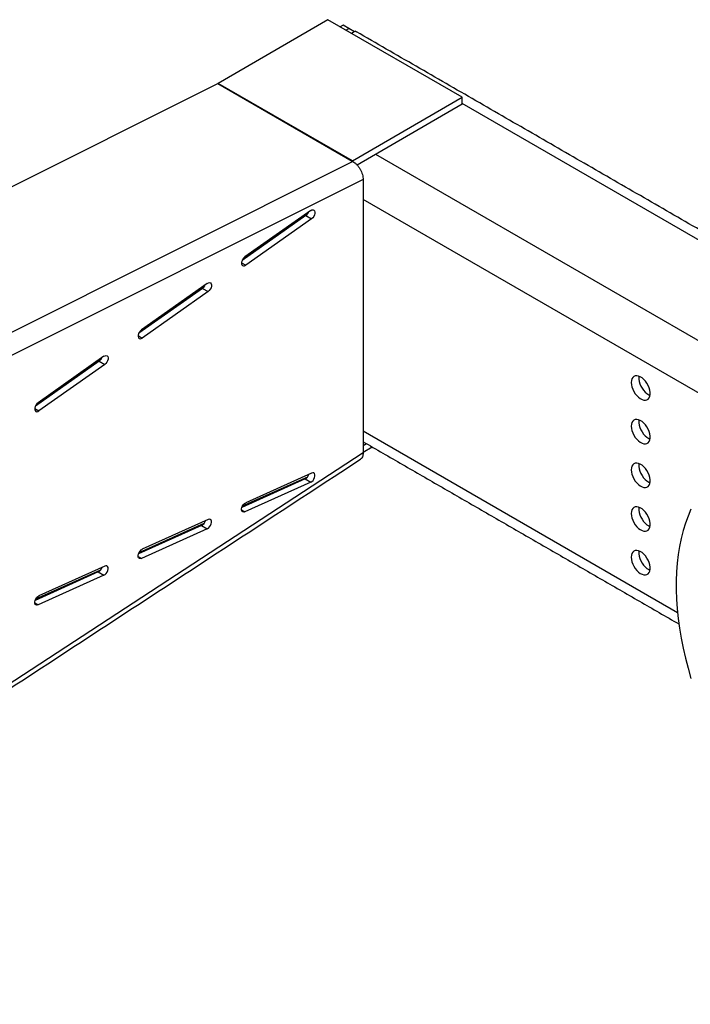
# Model space of a CAD drawing. Header units: millimetres. Extents: x 36 to 588, y 6 to 414.
# Tile 41 of 57: x 514 to 539, y 133 to 170. Entities that reach past the tile are written whole.
import ezdxf

# ---------------------------------------------------------------- set-up
doc = ezdxf.new("R2010")
doc.units = ezdxf.units.MM

msp = doc.modelspace()

# ---------------------------------------------------------------- linework, layer by layer
at = {"color": 7, "linetype": 'Continuous', "lineweight": 30}
for p, q in [((525.4512042, 169.5092903), (521.3562554, 167.1262324)), ((530.4716662, 166.6110442), (525.4512042, 169.5092903)), ((526.0311954, 169.3035393), (525.9194051, 169.2390042)), ((526.2433279, 169.1810779), (526.0311954, 169.3035393)), ((526.1315376, 169.1165427), (526.2433279, 169.1810779)), ((526.4554488, 169.0585882), (526.2433279, 169.1810779)), ((526.4863803, 169.0764276), (526.5250838, 169.0567979)), ((526.3767184, 164.2279856), (521.3562554, 167.1262324)), ((490.2195533, 151.5444896), (521.3437989, 167.1194891)), ((521.3437989, 167.1194891), (526.3642641, 164.2212436)), ((526.3767184, 164.2279856), (530.4716662, 166.6110442)), ((530.4725218, 166.366579), (530.4716662, 166.6110442)), ((526.5475554, 164.0824407), (530.4725218, 166.366579)), ((544.3982968, 158.3330561), (530.4725039, 166.3722452)), ((526.3958278, 164.2097277), (495.2485139, 148.6232168)), ((526.3642641, 164.2212436), (526.353681, 164.2159493)), ((526.353681, 164.2159493), (526.3642872, 164.2098265)), ((526.3642641, 164.2212436), (526.3636466, 164.2101944)), ((526.3642872, 164.2098265), (526.3810912, 164.218235)), ((526.3767184, 164.2279856), (526.3767606, 164.2160664)), ((526.3810912, 164.218235), (526.3958278, 164.2097277)), ((527.2377954, 164.484125), (542.9487276, 155.4143969)), ((526.7736585, 163.5295799), (495.6256054, 147.9426957)), ((526.7736585, 163.5295799), (526.7736585, 153.3185003)), ((542.1001998, 153.9447038), (526.7736596, 162.7925271)), ((524.8162345, 162.3732528), (522.3563274, 160.6393545)), ((524.6351601, 162.1890027), (522.2555111, 160.511674)), ((522.295755, 160.579714), (524.7228677, 162.2903416)), ((524.8472926, 162.0665412), (522.3873854, 160.3326429)), ((524.2967293, 161.9899991), (524.298588, 161.9517668)), ((524.6351601, 162.1890027), (524.8472926, 162.0665412)), ((523.3088356, 161.2937321), (523.3088356, 161.2541247)), ((523.5209681, 161.4432438), (523.5209681, 161.4036486)), ((522.2312872, 160.4227565), (522.3873854, 160.3326429)), ((520.7695923, 159.4643032), (518.3899433, 157.7869745)), ((518.430594, 157.8555487), (520.8575233, 159.5660485)), ((520.9506668, 159.6485558), (518.4907597, 157.914655)), ((520.6925416, 159.4099937), (520.6925416, 159.449769)), ((520.7695923, 159.4643032), (520.9817248, 159.3418417)), ((520.9817248, 159.3418417), (518.5218177, 157.6079434)), ((518.3657194, 157.698057), (518.5218177, 157.6079434)), ((514.5654372, 155.1313882), (516.9921768, 156.8417542)), ((517.0850969, 156.9238551), (514.6251898, 155.1899543)), ((516.9040246, 156.7396062), (514.5243735, 155.0622763)), ((517.116157, 156.6171447), (514.6562499, 154.8832439)), ((516.9040246, 156.7396062), (517.116157, 156.6171447)), ((514.5001517, 154.9733575), (514.6562499, 154.8832439)), ((526.7736596, 154.137194), (538.5274304, 147.3518865)), ((526.7736585, 153.5906293), (526.8959729, 153.6606705)), ((526.7736585, 153.3456654), (527.109002, 153.5376928)), ((526.7736585, 153.3185003), (495.6256054, 132.9426054)), ((522.2668802, 151.3286942), (524.7025972, 152.4242209)), ((524.8472926, 152.5574017), (522.3873854, 151.4511542)), ((524.6041021, 152.3372928), (522.2440303, 151.2759421)), ((524.8162345, 152.2148313), (522.3563274, 151.1085838)), ((524.6041021, 152.3372928), (524.8162345, 152.2148313)), ((522.2312925, 151.1807649), (522.3563274, 151.1085838)), ((520.7385343, 150.5989027), (518.3784625, 149.5375496)), ((518.4011354, 149.5899781), (520.8367723, 150.6854683)), ((520.9817248, 150.8190117), (518.5218177, 149.7127617)), ((520.7385343, 150.5989027), (520.9506668, 150.4764413)), ((520.9506668, 150.4764413), (518.4907597, 149.3701913)), ((518.3657247, 149.4423724), (518.4907597, 149.3701913)), ((516.8729645, 148.8605115), (514.5128927, 147.7991583)), ((514.5353928, 147.8512607), (516.9709454, 148.946712)), ((517.0850969, 148.73805), (514.6251898, 147.6318)), ((517.116157, 149.0806216), (514.6562499, 147.9743716)), ((516.8729645, 148.8605115), (517.0850969, 148.73805)), ((514.5001548, 147.7039811), (514.6251898, 147.6318))]:
    msp.add_line(p, q, dxfattribs=at)
at = {"color": 7, "linetype": 'Continuous', "lineweight": 30, "flags": 128}
for points in [[(524.8162345, 162.3732528), (524.8604318, 162.3963655), (524.9018221, 162.4022032), (524.9363552, 162.3901944), (524.9606507, 162.3615172), (524.9723296, 162.3189788), (524.9702497, 162.2667383), (524.9546111, 162.2099143), (524.9269501, 162.1540685), (524.8899705, 162.104665), (524.8472926, 162.0665412)], [(522.3563274, 160.6393545), (522.3136495, 160.6012307), (522.2766699, 160.5518272), (522.2490089, 160.4959814), (522.2333703, 160.4391574), (522.2312904, 160.3869193), (522.2429692, 160.3443785), (522.2672648, 160.3157013), (522.3017978, 160.3036925), (522.3431881, 160.3095302), (522.3873854, 160.3326429)], [(520.9506668, 159.6485558), (520.9948641, 159.671666), (521.0362544, 159.6775037), (521.0707874, 159.6654949), (521.095083, 159.6368177), (521.1067619, 159.5942793), (521.1046798, 159.54204), (521.0890433, 159.4852148), (521.0613823, 159.429369), (521.0244027, 159.3799655), (520.9817248, 159.3418417)], [(518.4907597, 157.914655), (518.4480818, 157.8765312), (518.4111021, 157.8271277), (518.383439, 157.7712807), (518.3678025, 157.7144579), (518.3657226, 157.6622198), (518.3774015, 157.619679), (518.4016949, 157.5910006), (518.4362301, 157.5789954), (518.4776204, 157.5848307), (518.5218177, 157.6079434)], [(517.0850969, 156.9238551), (517.1292942, 156.9469653), (517.1706866, 156.9528042), (517.2052197, 156.9407979), (517.2295152, 156.9121206), (517.241192, 156.8695786), (517.2391121, 156.8173405), (517.2234756, 156.7605153), (517.1958125, 156.7046683), (517.1588328, 156.6552672), (517.116157, 156.6171447)], [(536.7968977, 155.9447309), (536.8032872, 155.8637769), (536.8222237, 155.7783732), (536.8530247, 155.691603), (536.894573, 155.6066054), (536.9453705, 155.5264526), (537.0035795, 155.4540425), (537.067099, 155.3919874), (537.1336299, 155.3425319), (537.2007678, 155.3074681), (537.266087, 155.2880599), (537.3272294, 155.2850067), (537.3819803, 155.2984216), (537.4283629, 155.3278199), (537.4647019, 155.372137), (537.4896844, 155.4297727), (537.5024043, 155.4986439), (537.5024043, 155.5762598), (537.4896844, 155.659817), (537.4647019, 155.746297), (537.4283629, 155.8325702), (537.3819803, 155.9155208), (537.3272294, 155.9921496), (537.266087, 156.05969), (537.2007678, 156.1156978), (537.1336299, 156.1581496), (537.067099, 156.1855091), (537.0035795, 156.1967921), (536.9453705, 156.1915887), (536.894573, 156.1700853), (536.8530247, 156.1330584), (536.8222237, 156.0818502), (536.8032872, 156.0183103), (536.7968977, 155.9447309)], [(537.0857258, 156.1793631), (537.0813405, 156.1458963), (537.0813405, 156.0682804), (537.0940604, 155.9847231), (537.1190429, 155.8982432), (537.1553819, 155.81197), (537.2017645, 155.7290194), (537.2565154, 155.6523905), (537.3176578, 155.5848501), (537.382977, 155.5288424), (537.4501148, 155.4863905), (537.498019, 155.4651751)], [(514.6251898, 155.1899543), (514.582514, 155.1518317), (514.5455344, 155.1024307), (514.5178713, 155.0465812), (514.5022348, 154.9897585), (514.5001527, 154.9375191), (514.5118316, 154.8949783), (514.5361272, 154.8663011), (514.5706602, 154.8542947), (514.6120526, 154.8601336), (514.6562499, 154.8832439)], [(536.7968977, 154.3116509), (536.8032872, 154.2306968), (536.8222237, 154.1452907), (536.8530247, 154.0585205), (536.894573, 153.9735254), (536.9453705, 153.8933725), (537.0035795, 153.82096), (537.067099, 153.7589049), (537.1336299, 153.7094518), (537.2007678, 153.6743856), (537.266087, 153.6549774), (537.3272294, 153.6519242), (537.3819803, 153.6653391), (537.4283629, 153.6947374), (537.4647019, 153.7390545), (537.4896844, 153.7966902), (537.5024043, 153.8655614), (537.5024043, 153.9431797), (537.4896844, 154.026737), (537.4647019, 154.1132145), (537.4283629, 154.1994901), (537.3819803, 154.2824407), (537.3272294, 154.3590696), (537.266087, 154.42661), (537.2007678, 154.4826153), (537.1336299, 154.5250671), (537.067099, 154.552429), (537.0035795, 154.563712), (536.9453705, 154.5585062), (536.894573, 154.5370028), (536.8530247, 154.4999759), (536.8222237, 154.4487677), (536.8032872, 154.3852278), (536.7968977, 154.3116509)], [(537.0857258, 154.546283), (537.0813405, 154.5128162), (537.0813405, 154.4351979), (537.0940604, 154.3516406), (537.1190429, 154.2651607), (537.1553819, 154.1788875), (537.2017645, 154.0959369), (537.2565154, 154.019308), (537.3176578, 153.9517676), (537.382977, 153.8957599), (537.4501148, 153.8533104), (537.498019, 153.8320926)], [(536.7968977, 152.6785684), (536.8032872, 152.5976143), (536.8222237, 152.5122107), (536.8530247, 152.4254405), (536.894573, 152.3404429), (536.9453705, 152.26029), (537.0035795, 152.1878775), (537.067099, 152.1258224), (537.1336299, 152.0763693), (537.2007678, 152.0413055), (537.266087, 152.0218949), (537.3272294, 152.0188417), (537.3819803, 152.0322566), (537.4283629, 152.0616549), (537.4647019, 152.1059745), (537.4896844, 152.1636077), (537.5024043, 152.2324789), (537.5024043, 152.3100972), (537.4896844, 152.3936545), (537.4647019, 152.4801344), (537.4283629, 152.5664076), (537.3819803, 152.6493582), (537.3272294, 152.7259871), (537.266087, 152.7935275), (537.2007678, 152.8495352), (537.1336299, 152.8919846), (537.067099, 152.9193465), (537.0035795, 152.9306295), (536.9453705, 152.9254237), (536.894573, 152.9039203), (536.8530247, 152.8668959), (536.8222237, 152.8156877), (536.8032872, 152.7521453), (536.7968977, 152.6785684)], [(537.0857258, 152.9132005), (537.0813405, 152.8797337), (537.0813405, 152.8021154), (537.0940604, 152.7185581), (537.1190429, 152.6320806), (537.1553819, 152.545805), (537.2017645, 152.4628544), (537.2565154, 152.3862255), (537.3176578, 152.3186851), (537.382977, 152.2626798), (537.4501148, 152.2202279), (537.498019, 152.1990101)], [(524.8162345, 152.2148313), (524.8604318, 152.2427501), (524.9018221, 152.2847007), (524.9363552, 152.3365781), (524.9606507, 152.3933063), (524.9723296, 152.4493313), (524.9702497, 152.4991679), (524.9546111, 152.537936), (524.9269501, 152.5618451), (524.8899705, 152.5685528), (524.8472926, 152.5574017)], [(522.3563274, 151.1085838), (522.3136495, 151.0974303), (522.2766699, 151.104138), (522.2490089, 151.1280471), (522.2333703, 151.1668176), (522.2312904, 151.2166542), (522.2429692, 151.2726792), (522.2672648, 151.329405), (522.3017978, 151.3812848), (522.3431881, 151.4232353), (522.3873854, 151.4511542)], [(536.7968977, 151.0454883), (536.8032872, 150.9645318), (536.8222237, 150.8791282), (536.8530247, 150.792358), (536.894573, 150.7073628), (536.9453705, 150.6272075), (537.0035795, 150.5547974), (537.067099, 150.4927423), (537.1336299, 150.4432868), (537.2007678, 150.408223), (537.266087, 150.3888148), (537.3272294, 150.3857617), (537.3819803, 150.3991765), (537.4283629, 150.4285749), (537.4647019, 150.472892), (537.4896844, 150.5305277), (537.5024043, 150.5993988), (537.5024043, 150.6770147), (537.4896844, 150.760572), (537.4647019, 150.8470519), (537.4283629, 150.9333251), (537.3819803, 151.0162757), (537.3272294, 151.092907), (537.266087, 151.160445), (537.2007678, 151.2164527), (537.1336299, 151.2589046), (537.067099, 151.286264), (537.0035795, 151.297547), (536.9453705, 151.2923436), (536.894573, 151.2708403), (536.8530247, 151.2338134), (536.8222237, 151.1826052), (536.8032872, 151.1190652), (536.7968977, 151.0454883)], [(537.0857258, 151.280118), (537.0813405, 151.2466512), (537.0813405, 151.1690353), (537.0940604, 151.085478), (537.1190429, 150.9989981), (537.1553819, 150.9127249), (537.2017645, 150.8297743), (537.2565154, 150.7531455), (537.3176578, 150.6856051), (537.382977, 150.6295973), (537.4501148, 150.5871454), (537.498019, 150.56593)], [(539.0287883, 151.2070754), (538.9197607, 150.9520254), (538.8223593, 150.6852702), (538.736757, 150.4072771), (538.6631011, 150.1185377), (538.6015246, 149.8195519), (538.5521327, 149.5108456), (538.5150119, 149.1929674), (538.4902295, 148.8664649), (538.4778278, 148.5319173), (538.4778278, 148.1899109), (538.4902295, 147.8410446), (538.5150119, 147.4859314), (538.5521327, 147.125192), (538.6015246, 146.7594614), (538.6631011, 146.3893809), (538.736757, 146.0155978), (538.8223593, 145.6387703), (538.9197607, 145.2595579), (539.0287883, 144.8786298)], [(520.9506668, 150.4764413), (520.9948641, 150.5043577), (521.0362544, 150.5463082), (521.0707874, 150.598188), (521.095083, 150.6549163), (521.1067619, 150.7109412), (521.1046798, 150.7607767), (521.0890433, 150.7995459), (521.0613823, 150.823455), (521.0244027, 150.8301627), (520.9817248, 150.8190117)], [(518.4907597, 149.3701913), (518.4480818, 149.3590402), (518.4111021, 149.3657479), (518.383439, 149.3896558), (518.3678025, 149.4284275), (518.3657226, 149.4782642), (518.3774015, 149.5342867), (518.4016949, 149.5910137), (518.4362301, 149.6428947), (518.4776204, 149.6848453), (518.5218177, 149.7127617)], [(536.7968977, 149.4124058), (536.8032872, 149.3314518), (536.8222237, 149.2460457), (536.8530247, 149.1592755), (536.894573, 149.0742803), (536.9453705, 148.9941274), (537.0035795, 148.9217149), (537.067099, 148.8596598), (537.1336299, 148.8102068), (537.2007678, 148.7751405), (537.266087, 148.7557323), (537.3272294, 148.7526792), (537.3819803, 148.766094), (537.4283629, 148.7954924), (537.4647019, 148.8398095), (537.4896844, 148.8974452), (537.5024043, 148.9663163), (537.5024043, 149.0439346), (537.4896844, 149.1274919), (537.4647019, 149.2139718), (537.4283629, 149.3002451), (537.3819803, 149.3831957), (537.3272294, 149.4598245), (537.266087, 149.5273649), (537.2007678, 149.5833702), (537.1336299, 149.6258221), (537.067099, 149.653184), (537.0035795, 149.6644669), (536.9453705, 149.6592611), (536.894573, 149.6377578), (536.8530247, 149.6007309), (536.8222237, 149.5495251), (536.8032872, 149.4859827), (536.7968977, 149.4124058)], [(537.0857258, 149.647038), (537.0813405, 149.6135711), (537.0813405, 149.5359528), (537.0940604, 149.4523955), (537.1190429, 149.3659156), (537.1553819, 149.2796424), (537.2017645, 149.1966918), (537.2565154, 149.120063), (537.3176578, 149.0525226), (537.382977, 148.9965148), (537.4501148, 148.9540654), (537.498019, 148.9328475)], [(517.0850969, 148.73805), (517.1292942, 148.7659664), (517.1706866, 148.8079182), (517.2052197, 148.859798), (517.2295152, 148.9165262), (517.241192, 148.9725475), (517.2391121, 149.0223866), (517.2234756, 149.0611559), (517.1958125, 149.0850638), (517.1588328, 149.0917715), (517.116157, 149.0806216)], [(514.6251898, 147.6318), (514.582514, 147.6206501), (514.5455344, 147.6273579), (514.5178713, 147.6512658), (514.5022348, 147.690035), (514.5001527, 147.7398705), (514.5118316, 147.7958954), (514.5361272, 147.8526237), (514.5706602, 147.9045035), (514.6120526, 147.9464552), (514.6562499, 147.9743716)]]:
    msp.add_lwpolyline(points, dxfattribs=at)
at = {"color": 7, "linetype": 'Continuous', "lineweight": 30}
for centre, radius, start, end in [((521.2428478, 167.320849), 0.2252485, 296.62673662, 300.23033268), ((526.2633849, 164.4224703), 0.2250972, 296.62556529, 300.230965), ((524.4451112, 162.4427054), 0.3169916, 306.83691402, 336.57439559), ((520.5795434, 159.7180059), 0.3169916, 306.83691402, 336.57439559), ((516.7139551, 156.9933275), 0.3170189, 306.83787172, 336.57237565), ((524.4617479, 152.6000167), 0.298812, 298.45058487, 342.97057045), ((520.5962034, 150.8616048), 0.2987816, 298.4486577, 342.97293326), ((516.7306336, 149.1232163), 0.298784, 298.44839298, 342.97276234)]:
    msp.add_arc(centre, radius, start, end, dxfattribs=at)
msp.add_ellipse((525.2887345, 168.3849222), major_axis=(1.2, 0.6928579), ratio=0.0000703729, start_param=0.0626232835, end_param=0.496750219, dxfattribs=at)
for points in [[(544.3982968, 158.7388117), (526.5250838, 169.0567979)], [(526.7736585, 153.7312798), (538.5789318, 146.9162406)], [(495.5236113, 132.6975796), (526.6716642, 153.073472)]]:
    msp.add_open_spline(points, degree=1, dxfattribs=at)
for points, knots in [([(526.3958278, 164.2097277), (526.421196, 164.1933167), (526.4719327, 164.1604945), (526.5436575, 164.0904789), (526.6095801, 164.0089836), (526.6453668, 163.9465663), (526.6632601, 163.9153578)], [0, 0, 0, 0, 0.2499979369, 0.5000005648, 0.7500013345, 1, 1, 1, 1]), ([(526.6632601, 163.9153578), (526.6802162, 163.883518), (526.7141282, 163.8198386), (526.748628, 163.719998), (526.7707335, 163.6211729), (526.7726835, 163.560111), (526.7736585, 163.5295799)], [0, 0, 0, 0, 0.2500009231, 0.5000005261, 0.7499988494, 1, 1, 1, 1]), ([(526.7736585, 153.3185003), (526.772689, 153.2901541), (526.77075, 153.2334612), (526.7485612, 153.162986), (526.7161774, 153.1075877), (526.6850727, 153.0849652), (526.6708518, 153.0746223)], [0, 0, 0, 0, 0.260261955, 0.5205278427, 0.7807881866, 1, 1, 1, 1])]:
    msp.add_open_spline(points, degree=3, knots=knots, dxfattribs=at)

doc.saveas('drawing.dxf')
